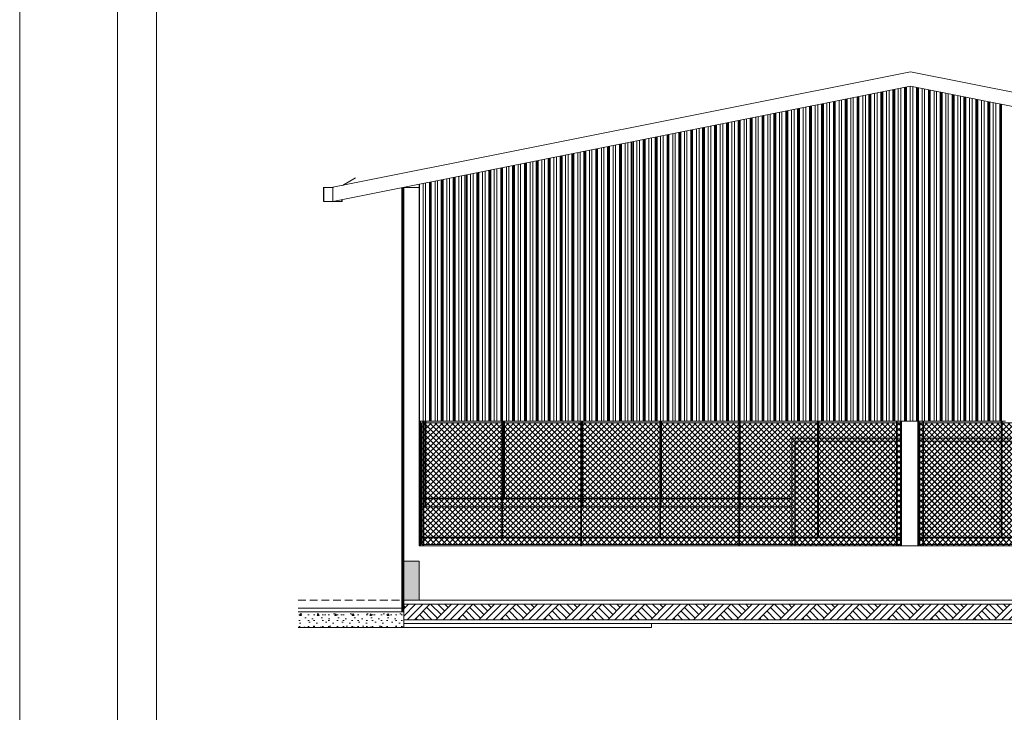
# Model space of a CAD drawing. Header units: millimetres. Extents: x 0 to 1917, y 0 to 847.
# Tile 214 of 230: x 1120 to 1372, y 361 to 539. Entities that reach past the tile are written whole.
import ezdxf

# ---------------------------------------------------------------- set-up
doc = ezdxf.new("R2010")
doc.units = ezdxf.units.MM
doc.header["$MEASUREMENT"] = 0
doc.set_wipeout_variables(frame=1)
doc.linetypes.add('Linha Tracejada 2_1', pattern=[3, 2, -1])
doc.linetypes.add('Wipeout_Contour', pattern=[1000, 0, -1000])
for name, color, linetype in [('Cobertura.ARQ', 7, 'Continuous'), ('Eletrodoméstico & Mobiliário.ARQ', 7, 'Continuous'), ('Interior - Mobiliário', 7, 'Continuous'), ('Laje.ARQ', 7, 'Continuous'), ('Linha & Trama.2D', 7, 'Continuous'), ('Parede.ARQ', 7, 'Continuous'), ('Pilar.ARQ', 7, 'Continuous')]:
    doc.layers.add(name, color=color, linetype=linetype)
pattern_1 = [(45, (1148.7398, 390.1103), (-0.707107, 0.707107), []), (135, (1148.7398, 390.1103), (0.707107, 0.707107), [])]
pattern_2 = [(45, (1148.7398, 390.1103), (-0.707107, 0.707107), []), (135, (1148.7398, 390.1103), (0.707107, 0.707107), [])]
pattern_3 = [(45, (1148.7398, 390.1103), (-0.707107, 0.707107), []), (135, (1148.7398, 390.1103), (0.707107, 0.707107), [])]
pattern_4 = [(45, (1148.7398, 390.1103), (-0.707107, 0.707107), []), (135, (1148.7398, 390.1103), (0.707107, 0.707107), [])]
pattern_5 = [(45, (1148.7398, 390.1103), (-0.707107, 0.707107), []), (135, (1148.7398, 390.1103), (0.707107, 0.707107), [])]
pattern_6 = [(45, (1148.7398, 390.1103), (-0.707107, 0.707107), []), (135, (1148.7398, 390.1103), (0.707107, 0.707107), [])]
pattern_7 = [(45, (1148.7398, 390.1103), (-0.707107, 0.707107), []), (135, (1148.7398, 390.1103), (0.707107, 0.707107), [])]
pattern_8 = [(45, (1148.7398, 390.1103), (-0.707107, 0.707107), []), (135, (1148.7398, 390.1103), (0.707107, 0.707107), [])]
pattern_9 = [(45, (1148.7398, 390.1103), (-0.707107, 0.707107), []), (135, (1148.7398, 390.1103), (0.707107, 0.707107), [])]
pattern_10 = [(45, (1148.7398, 390.1103), (-0.707107, 0.707107), []), (135, (1148.7398, 390.1103), (0.707107, 0.707107), [])]
pattern_11 = [(45, (1148.7398, 390.1103), (-0.7071068, 0.7071068), []), (135, (1148.7398, 390.1103), (0.7071068, 0.7071068), [])]
pattern_12 = [(45, (1148.7398, 390.1103), (-0.7071068, 0.7071068), []), (135, (1148.7398, 390.1103), (0.7071068, 0.7071068), [])]
pattern_13 = [(45, (1148.7398, 390.1103), (-0.7071068, 0.7071068), []), (135, (1148.7398, 390.1103), (0.7071068, 0.7071068), [])]

msp = doc.modelspace()

# ---------------------------------------------------------------- hatches: boundary and pattern name
at = {"layer": 'Interior - Mobiliário', "linetype": 'Continuous', "lineweight": 0}
h = msp.add_hatch(dxfattribs=at)
h.set_pattern_fill('GRELHA_5X5_DIAGONAL_0006', color=102, style=0, pattern_type=2)
h.set_pattern_definition(pattern_1)
h.paths.add_polyline_path([(1318.65, 430.91), (1318.65, 406.31), (1318.69, 406.31), (1318.69, 430.91)])
h = msp.add_hatch(dxfattribs=at)
h.set_pattern_fill('GRELHA_5X5_DIAGONAL_0006', color=102, style=0, pattern_type=2)
h.set_pattern_definition(pattern_1)
h.paths.add_polyline_path([(1318.65, 430.91), (1318.65, 406.31), (1318.69, 406.31), (1318.69, 430.91)])
h = msp.add_hatch(dxfattribs=at)
h.set_pattern_fill('GRELHA_5X5_DIAGONAL_0006', color=102, style=0, pattern_type=2)
h.set_pattern_definition(pattern_3)
h.paths.add_polyline_path([(1318.69, 430.91), (1318.69, 406.31), (1324.48, 406.31), (1324.48, 430.91)])
h = msp.add_hatch(dxfattribs=at)
h.set_pattern_fill('GRELHA_5X5_DIAGONAL_0006', color=102, style=0, pattern_type=2)
h.set_pattern_definition(pattern_3)
h.paths.add_polyline_path([(1318.69, 430.91), (1318.69, 406.31), (1324.48, 406.31), (1324.48, 430.91)])
h = msp.add_hatch(dxfattribs=at)
h.set_pattern_fill('GRELHA_5X5_DIAGONAL_0006', color=102, style=0, pattern_type=2)
h.set_pattern_definition(pattern_5)
h.paths.add_polyline_path([(1344.74, 430.91), (1324.68, 430.91), (1324.68, 406.31), (1344.74, 406.31)])
h = msp.add_hatch(dxfattribs=at)
h.set_pattern_fill('GRELHA_5X5_DIAGONAL_0006', color=102, style=0, pattern_type=2)
h.set_pattern_definition(pattern_5)
h.paths.add_polyline_path([(1344.74, 430.91), (1324.68, 430.91), (1324.68, 406.31), (1344.74, 406.31)])
h = msp.add_hatch(dxfattribs=at)
h.set_pattern_fill('GRELHA_5X5_DIAGONAL_0006', color=102, style=0, pattern_type=2)
h.set_pattern_definition(pattern_7)
h.paths.add_polyline_path([(1344.94, 430.91), (1344.94, 406.31), (1345.72, 406.31), (1345.72, 430.91)])
h = msp.add_hatch(dxfattribs=at)
h.set_pattern_fill('GRELHA_5X5_DIAGONAL_0006', color=102, style=0, pattern_type=2)
h.set_pattern_definition(pattern_7)
h.paths.add_polyline_path([(1344.94, 430.91), (1344.94, 406.31), (1345.72, 406.31), (1345.72, 430.91)])
h = msp.add_hatch(dxfattribs=at)
h.set_pattern_fill('GRELHA_5X5_DIAGONAL_0006', color=102, style=0, pattern_type=2)
h.set_pattern_definition(pattern_9)
h.paths.add_polyline_path([(1350.52, 430.91), (1350.52, 406.31), (1351.48, 406.31), (1351.48, 430.91)])
h = msp.add_hatch(dxfattribs=at)
h.set_pattern_fill('GRELHA_5X5_DIAGONAL_0006', color=102, style=0, pattern_type=2)
h.set_pattern_definition(pattern_9)
h.paths.add_polyline_path([(1350.52, 430.91), (1350.52, 406.31), (1351.48, 406.31), (1351.48, 430.91)])
h = msp.add_hatch(dxfattribs=at)
h.set_pattern_fill('GRELHA_5X5_DIAGONAL_0006', color=102, style=0, pattern_type=2)
h.set_pattern_definition(pattern_10)
h.paths.add_polyline_path([(1351.68, 406.31), (1371.56, 406.31), (1371.56, 430.91), (1351.68, 430.91)])
h = msp.add_hatch(dxfattribs=at)
h.set_pattern_fill('GRELHA_5X5_DIAGONAL_0006', color=102, style=0, pattern_type=2)
h.set_pattern_definition(pattern_10)
h.paths.add_polyline_path([(1351.68, 406.31), (1371.56, 406.31), (1371.56, 430.91), (1351.68, 430.91)])
h = msp.add_hatch(dxfattribs=at)
h.set_pattern_fill('GRELHA_5X5_DIAGONAL_0006', color=102, style=0, pattern_type=2)
h.set_pattern_definition(pattern_12)
h.paths.add_polyline_path([(1371.76, 430.91), (1371.76, 406.31), (1380.25, 406.31), (1380.25, 430.91)])
h = msp.add_hatch(dxfattribs=at)
h.set_pattern_fill('GRELHA_5X5_DIAGONAL_0006', color=102, style=0, pattern_type=2)
h.set_pattern_definition(pattern_12)
h.paths.add_polyline_path([(1371.76, 430.91), (1371.76, 406.31), (1380.25, 406.31), (1380.25, 430.91)])
h = msp.add_hatch(dxfattribs=at)
h.set_pattern_fill('GRELHA_5X5_DIAGONAL_0006', color=102, style=0, pattern_type=2)
h.set_pattern_definition(pattern_2)
h.paths.add_polyline_path([(1318.65, 406.11), (1318.65, 404.11), (1318.69, 404.11), (1318.69, 406.11)])
h = msp.add_hatch(dxfattribs=at)
h.set_pattern_fill('GRELHA_5X5_DIAGONAL_0006', color=102, style=0, pattern_type=2)
h.set_pattern_definition(pattern_2)
h.paths.add_polyline_path([(1318.65, 406.11), (1318.65, 404.11), (1318.69, 404.11), (1318.69, 406.11)])
h = msp.add_hatch(dxfattribs=at)
h.set_pattern_fill('GRELHA_5X5_DIAGONAL_0006', color=102, style=0, pattern_type=2)
h.set_pattern_definition(pattern_4)
h.paths.add_polyline_path([(1344.74, 406.11), (1318.69, 406.11), (1318.69, 404.11), (1344.74, 404.11)])
h = msp.add_hatch(dxfattribs=at)
h.set_pattern_fill('GRELHA_5X5_DIAGONAL_0006', color=102, style=0, pattern_type=2)
h.set_pattern_definition(pattern_4)
h.paths.add_polyline_path([(1344.74, 406.11), (1318.69, 406.11), (1318.69, 404.11), (1344.74, 404.11)])
h = msp.add_hatch(dxfattribs=at)
h.set_pattern_fill('GRELHA_5X5_DIAGONAL_0006', color=102, style=0, pattern_type=2)
h.set_pattern_definition(pattern_6)
h.paths.add_polyline_path([(1344.94, 404.11), (1345.72, 404.11), (1345.72, 406.11), (1344.94, 406.11)])
h = msp.add_hatch(dxfattribs=at)
h.set_pattern_fill('GRELHA_5X5_DIAGONAL_0006', color=102, style=0, pattern_type=2)
h.set_pattern_definition(pattern_6)
h.paths.add_polyline_path([(1344.94, 404.11), (1345.72, 404.11), (1345.72, 406.11), (1344.94, 406.11)])
h = msp.add_hatch(dxfattribs=at)
h.set_pattern_fill('GRELHA_5X5_DIAGONAL_0006', color=102, style=0, pattern_type=2)
h.set_pattern_definition(pattern_8)
h.paths.add_polyline_path([(1351.48, 406.11), (1350.52, 406.11), (1350.52, 404.11), (1351.48, 404.11)])
h = msp.add_hatch(dxfattribs=at)
h.set_pattern_fill('GRELHA_5X5_DIAGONAL_0006', color=102, style=0, pattern_type=2)
h.set_pattern_definition(pattern_8)
h.paths.add_polyline_path([(1351.48, 406.11), (1350.52, 406.11), (1350.52, 404.11), (1351.48, 404.11)])
h = msp.add_hatch(dxfattribs=at)
h.set_pattern_fill('GRELHA_5X5_DIAGONAL_0006', color=102, style=0, pattern_type=2)
h.set_pattern_definition(pattern_11)
h.paths.add_polyline_path([(1351.68, 404.11), (1380.25, 404.11), (1380.25, 406.11), (1351.68, 406.11)])
h = msp.add_hatch(dxfattribs=at)
h.set_pattern_fill('GRELHA_5X5_DIAGONAL_0006', color=102, style=0, pattern_type=2)
h.set_pattern_definition(pattern_11)
h.paths.add_polyline_path([(1351.68, 404.11), (1380.25, 404.11), (1380.25, 406.11), (1351.68, 406.11)])
at = {"layer": 'Linha & Trama.2D', "linetype": 'Continuous', "lineweight": 0}
h = msp.add_hatch(dxfattribs=at)
h.set_pattern_fill('GRELHA_5X5_DIAGONAL_0006', color=30, style=0, pattern_type=2)
h.set_pattern_definition(pattern_13)
h.paths.add_polyline_path([(1345.73, 404.42), (1345.73, 435.65), (1222.79, 435.65), (1222.79, 404.42)])
h = msp.add_hatch(dxfattribs=at)
h.set_pattern_fill('GRELHA_5X5_DIAGONAL_0006', color=30, style=0, pattern_type=2)
h.set_pattern_definition(pattern_13)
h.paths.add_polyline_path([(1350.69, 404.42), (1473.62, 404.42), (1473.62, 435.65), (1350.69, 435.65)])
at = {"layer": 'Parede.ARQ', "linetype": 'Continuous', "lineweight": 0}
msp.add_hatch(color=35, dxfattribs=at).paths.add_polyline_path([(1222.21, 400.11), (1218.21, 400.11), (1218.21, 390.11), (1222.21, 390.11)])

# ---------------------------------------------------------------- linework, layer by layer
at = {"layer": 'Cobertura.ARQ', "color": 233, "linetype": 'Continuous', "lineweight": 0}
for p, q in [((1200, 496.12), (1348.3, 525.78)), ((1348.3, 525.78), (1496.6, 496.12)), ((1348.3, 522.11), (1200, 492.45)), ((1496.6, 492.45), (1348.3, 522.11)), ((1200, 496.12), (1200, 492.45))]:
    msp.add_line(p, q, dxfattribs=at)
at = {"layer": 'Eletrodoméstico & Mobiliário.ARQ', "color": 134, "linetype": 'Continuous', "lineweight": 0}
for p, q in [((1200.31, 496.18), (1199.91, 496.11)), ((1199.91, 496.11), (1200, 496.11))]:
    msp.add_line(p, q, dxfattribs=at)
at = {"layer": 'Interior - Mobiliário', "color": 102, "linetype": 'Continuous', "lineweight": 0}
for p, q in [((1342.18, 436.11), (1342.18, 520.89)), ((1342.83, 436.11), (1342.83, 521.02)), ((1343.75, 436.11), (1343.75, 521.2)), ((1344.01, 436.11), (1344.01, 521.25)), ((1344.27, 436.11), (1344.27, 521.3)), ((1345.18, 436.11), (1345.18, 521.49)), ((1345.83, 436.11), (1345.83, 521.62)), ((1346.82, 436.11), (1346.82, 521.81)), ((1347.06, 436.11), (1347.06, 521.86)), ((1347.3, 436.11), (1347.3, 521.91)), ((1348.28, 436.11), (1348.28, 522.11)), ((1348.93, 436.11), (1348.93, 521.98)), ((1349.85, 436.11), (1349.85, 521.8)), ((1350.11, 436.11), (1350.11, 521.75)), ((1350.37, 436.11), (1350.37, 521.7)), ((1351.28, 436.11), (1351.28, 521.51)), ((1351.93, 436.11), (1351.93, 521.38)), ((1352.92, 436.11), (1352.92, 521.19)), ((1353.16, 436.11), (1353.16, 521.14)), ((1353.4, 436.11), (1353.4, 521.09)), ((1354.38, 436.11), (1354.38, 520.89)), ((1355.03, 436.11), (1355.03, 520.76)), ((1328.76, 436.11), (1328.76, 518.2)), ((1329, 436.11), (1329, 518.25)), ((1329.98, 436.11), (1329.98, 518.45)), ((1330.63, 436.11), (1330.63, 518.58)), ((1331.55, 436.11), (1331.55, 518.76)), ((1331.81, 436.11), (1331.81, 518.81)), ((1332.07, 436.11), (1332.07, 518.86)), ((1332.98, 436.11), (1332.98, 519.05)), ((1333.63, 436.11), (1333.63, 519.18)), ((1334.62, 436.11), (1334.62, 519.37)), ((1334.86, 436.11), (1334.86, 519.42)), ((1335.1, 436.11), (1335.1, 519.47)), ((1336.08, 436.11), (1336.08, 519.67)), ((1336.73, 436.11), (1336.73, 519.8)), ((1337.65, 436.11), (1337.65, 519.98)), ((1337.91, 436.11), (1337.91, 520.03)), ((1338.17, 436.11), (1338.17, 520.08)), ((1339.08, 436.11), (1339.08, 520.27)), ((1339.73, 436.11), (1339.73, 520.4)), ((1340.72, 436.11), (1340.72, 520.59)), ((1340.96, 436.11), (1340.96, 520.64)), ((1341.2, 436.11), (1341.2, 520.69)), ((1355.95, 436.11), (1355.95, 520.58)), ((1356.21, 436.11), (1356.21, 520.53)), ((1356.47, 436.11), (1356.47, 520.48)), ((1357.38, 436.11), (1357.38, 520.29)), ((1358.03, 436.11), (1358.03, 520.16)), ((1359.02, 436.11), (1359.02, 519.97)), ((1359.26, 436.11), (1359.26, 519.92)), ((1359.5, 436.11), (1359.5, 519.87)), ((1360.48, 436.11), (1360.48, 519.67)), ((1361.13, 436.11), (1361.13, 519.54)), ((1362.05, 436.11), (1362.05, 519.36)), ((1362.31, 436.11), (1362.31, 519.31)), ((1362.57, 436.11), (1362.57, 519.26)), ((1363.48, 436.11), (1363.48, 519.07)), ((1364.13, 436.11), (1364.13, 518.94)), ((1365.12, 436.11), (1365.12, 518.75)), ((1365.36, 436.11), (1365.36, 518.7)), ((1365.6, 436.11), (1365.6, 518.65)), ((1366.58, 436.11), (1366.58, 518.45)), ((1367.23, 436.11), (1367.23, 518.32)), ((1316.32, 436.11), (1316.32, 515.71)), ((1316.56, 436.11), (1316.56, 515.76)), ((1316.8, 436.11), (1316.8, 515.81)), ((1317.78, 436.11), (1317.78, 516.01)), ((1318.43, 436.11), (1318.43, 516.14)), ((1319.35, 436.11), (1319.35, 516.32)), ((1319.61, 436.11), (1319.61, 516.37)), ((1319.87, 436.11), (1319.87, 516.42)), ((1320.78, 436.11), (1320.78, 516.61)), ((1321.43, 436.11), (1321.43, 516.74)), ((1322.42, 436.11), (1322.42, 516.93)), ((1322.66, 436.11), (1322.66, 516.98)), ((1322.9, 436.11), (1322.9, 517.03)), ((1323.88, 436.11), (1323.88, 517.23)), ((1324.53, 436.11), (1324.53, 517.36)), ((1325.45, 436.11), (1325.45, 517.54)), ((1325.71, 436.11), (1325.71, 517.59)), ((1325.97, 436.11), (1325.97, 517.64)), ((1326.88, 436.11), (1326.88, 517.83)), ((1327.53, 436.11), (1327.53, 517.96)), ((1328.52, 436.11), (1328.52, 518.15)), ((1368.15, 436.11), (1368.15, 518.14)), ((1368.41, 436.11), (1368.41, 518.09)), ((1368.67, 436.11), (1368.67, 518.04)), ((1369.58, 436.11), (1369.58, 517.85)), ((1370.23, 436.11), (1370.23, 517.72)), ((1371.22, 436.11), (1371.22, 517.53)), ((1371.46, 436.11), (1371.46, 517.48)), ((1371.7, 436.11), (1371.7, 517.43)), ((1304.12, 436.11), (1304.12, 513.27)), ((1304.36, 436.11), (1304.36, 513.32)), ((1304.6, 436.11), (1304.6, 513.37)), ((1305.58, 436.11), (1305.58, 513.57)), ((1306.23, 436.11), (1306.23, 513.7)), ((1307.15, 436.11), (1307.15, 513.88)), ((1307.41, 436.11), (1307.41, 513.93)), ((1307.67, 436.11), (1307.67, 513.98)), ((1308.58, 436.11), (1308.58, 514.17)), ((1309.23, 436.11), (1309.23, 514.3)), ((1310.22, 436.11), (1310.22, 514.49)), ((1310.46, 436.11), (1310.46, 514.54)), ((1310.7, 436.11), (1310.7, 514.59)), ((1311.68, 436.11), (1311.68, 514.79)), ((1312.33, 436.11), (1312.33, 514.92)), ((1313.25, 436.11), (1313.25, 515.1)), ((1313.51, 436.11), (1313.51, 515.15)), ((1313.77, 436.11), (1313.77, 515.2)), ((1314.68, 436.11), (1314.68, 515.39)), ((1315.33, 436.11), (1315.33, 515.52)), ((1290.93, 436.11), (1290.93, 510.64)), ((1291.92, 436.11), (1291.92, 510.83)), ((1292.16, 436.11), (1292.16, 510.88)), ((1292.4, 436.11), (1292.4, 510.93)), ((1293.38, 436.11), (1293.38, 511.13)), ((1294.03, 436.11), (1294.03, 511.26)), ((1294.95, 436.11), (1294.95, 511.44)), ((1295.21, 436.11), (1295.21, 511.49)), ((1295.47, 436.11), (1295.47, 511.54)), ((1296.38, 436.11), (1296.38, 511.73)), ((1297.03, 436.11), (1297.03, 511.86)), ((1298.02, 436.11), (1298.02, 512.05)), ((1298.26, 436.11), (1298.26, 512.1)), ((1298.5, 436.11), (1298.5, 512.15)), ((1299.48, 436.11), (1299.48, 512.35)), ((1300.13, 436.11), (1300.13, 512.48)), ((1301.05, 436.11), (1301.05, 512.66)), ((1301.31, 436.11), (1301.31, 512.71)), ((1301.57, 436.11), (1301.57, 512.76)), ((1302.48, 436.11), (1302.48, 512.95)), ((1303.13, 436.11), (1303.13, 513.08)), ((1278.73, 436.11), (1278.73, 508.2)), ((1279.72, 436.11), (1279.72, 508.39)), ((1279.96, 436.11), (1279.96, 508.44)), ((1280.2, 436.11), (1280.2, 508.49)), ((1281.18, 436.11), (1281.18, 508.69)), ((1281.83, 436.11), (1281.83, 508.82)), ((1282.75, 436.11), (1282.75, 509)), ((1283.01, 436.11), (1283.01, 509.05)), ((1283.27, 436.11), (1283.27, 509.1)), ((1284.18, 436.11), (1284.18, 509.29)), ((1284.83, 436.11), (1284.83, 509.42)), ((1285.82, 436.11), (1285.82, 509.61)), ((1286.06, 436.11), (1286.06, 509.66)), ((1286.3, 436.11), (1286.3, 509.71)), ((1287.28, 436.11), (1287.28, 509.91)), ((1287.93, 436.11), (1287.93, 510.04)), ((1288.85, 436.11), (1288.85, 510.22)), ((1289.11, 436.11), (1289.11, 510.27)), ((1289.37, 436.11), (1289.37, 510.32)), ((1290.28, 436.11), (1290.28, 510.51)), ((1265.88, 436.11), (1265.88, 505.63)), ((1266.53, 436.11), (1266.53, 505.76)), ((1267.52, 436.11), (1267.52, 505.95)), ((1267.76, 436.11), (1267.76, 506)), ((1268, 436.11), (1268, 506.05)), ((1268.98, 436.11), (1268.98, 506.25)), ((1269.63, 436.11), (1269.63, 506.38)), ((1270.55, 436.11), (1270.55, 506.56)), ((1270.81, 436.11), (1270.81, 506.61)), ((1271.07, 436.11), (1271.07, 506.66)), ((1271.98, 436.11), (1271.98, 506.85)), ((1272.63, 436.11), (1272.63, 506.98)), ((1273.62, 436.11), (1273.62, 507.17)), ((1273.86, 436.11), (1273.86, 507.22)), ((1274.1, 436.11), (1274.1, 507.27)), ((1275.08, 436.11), (1275.08, 507.47)), ((1275.73, 436.11), (1275.73, 507.6)), ((1276.65, 436.11), (1276.65, 507.78)), ((1276.91, 436.11), (1276.91, 507.83)), ((1277.17, 436.11), (1277.17, 507.88)), ((1278.08, 436.11), (1278.08, 508.07)), ((1253.68, 436.11), (1253.68, 503.19)), ((1254.33, 436.11), (1254.33, 503.32)), ((1255.32, 436.11), (1255.32, 503.51)), ((1255.56, 436.11), (1255.56, 503.56)), ((1255.8, 436.11), (1255.8, 503.61)), ((1256.78, 436.11), (1256.78, 503.81)), ((1257.43, 436.11), (1257.43, 503.94)), ((1258.35, 436.11), (1258.35, 504.12)), ((1258.61, 436.11), (1258.61, 504.17)), ((1258.87, 436.11), (1258.87, 504.22)), ((1259.78, 436.11), (1259.78, 504.41)), ((1260.43, 436.11), (1260.43, 504.54)), ((1261.42, 436.11), (1261.42, 504.73)), ((1261.66, 436.11), (1261.66, 504.78)), ((1261.9, 436.11), (1261.9, 504.83)), ((1262.88, 436.11), (1262.88, 505.03)), ((1263.53, 436.11), (1263.53, 505.16)), ((1264.45, 436.11), (1264.45, 505.34)), ((1264.71, 436.11), (1264.71, 505.39)), ((1264.97, 436.11), (1264.97, 505.44)), ((1240.31, 436.11), (1240.31, 500.51)), ((1240.57, 436.11), (1240.57, 500.56)), ((1241.48, 436.11), (1241.48, 500.75)), ((1242.13, 436.11), (1242.13, 500.88)), ((1243.12, 436.11), (1243.12, 501.07)), ((1243.36, 436.11), (1243.36, 501.12)), ((1243.6, 436.11), (1243.6, 501.17)), ((1244.58, 436.11), (1244.58, 501.37)), ((1245.23, 436.11), (1245.23, 501.5)), ((1246.15, 436.11), (1246.15, 501.68)), ((1246.41, 436.11), (1246.41, 501.73)), ((1246.67, 436.11), (1246.67, 501.78)), ((1247.58, 436.11), (1247.58, 501.97)), ((1248.23, 436.11), (1248.23, 502.1)), ((1249.22, 436.11), (1249.22, 502.29)), ((1249.46, 436.11), (1249.46, 502.34)), ((1249.7, 436.11), (1249.7, 502.39)), ((1250.68, 436.11), (1250.68, 502.59)), ((1251.33, 436.11), (1251.33, 502.72)), ((1252.25, 436.11), (1252.25, 502.9)), ((1252.51, 436.11), (1252.51, 502.95)), ((1252.77, 436.11), (1252.77, 503)), ((1205.84, 498.55), (1202.5, 496.62)), ((1227.85, 436.11), (1227.85, 498.02)), ((1228.11, 436.11), (1228.11, 498.07)), ((1228.37, 436.11), (1228.37, 498.12)), ((1229.28, 436.11), (1229.28, 498.31)), ((1229.93, 436.11), (1229.93, 498.44)), ((1230.92, 436.11), (1230.92, 498.63)), ((1231.16, 436.11), (1231.16, 498.68)), ((1231.4, 436.11), (1231.4, 498.73)), ((1232.38, 436.11), (1232.38, 498.93)), ((1233.03, 436.11), (1233.03, 499.06)), ((1233.95, 436.11), (1233.95, 499.24)), ((1234.21, 436.11), (1234.21, 499.29)), ((1234.47, 436.11), (1234.47, 499.34)), ((1235.38, 436.11), (1235.38, 499.53)), ((1236.03, 436.11), (1236.03, 499.66)), ((1237.02, 436.11), (1237.02, 499.85)), ((1237.26, 436.11), (1237.26, 499.9)), ((1237.5, 436.11), (1237.5, 499.95)), ((1238.48, 436.11), (1238.48, 500.15)), ((1239.13, 436.11), (1239.13, 500.28)), ((1240.05, 436.11), (1240.05, 500.46)), ((1197.62, 496.15), (1197.62, 492.47)), ((1200, 496.11), (1197.7, 496.11)), ((1197.7, 496.11), (1197.7, 492.51)), ((1222.16, 436.11), (1222.16, 496.88)), ((1222.27, 436.11), (1222.27, 496.9)), ((1223.18, 436.11), (1223.18, 497.09)), ((1223.83, 436.11), (1223.83, 497.22)), ((1224.82, 436.11), (1224.82, 497.41)), ((1225.06, 436.11), (1225.06, 497.46)), ((1225.3, 436.11), (1225.3, 497.51)), ((1226.28, 436.11), (1226.28, 497.71)), ((1226.93, 436.11), (1226.93, 497.84)), ((1202.38, 492.47), (1202.38, 492.93)), ((1197.62, 492.47), (1200, 492.47)), ((1197.7, 492.51), (1200, 492.51)), ((1200.1, 492.47), (1202.38, 492.47)), ((1200.3, 492.51), (1202.3, 492.51)), ((1202.3, 492.51), (1202.3, 492.91)), ((1222.27, 436.11), (1222.16, 436.11)), ((1223.18, 436.11), (1222.27, 436.11)), ((1223.83, 436.11), (1223.18, 436.11)), ((1224.82, 436.11), (1223.83, 436.11)), ((1225.06, 436.11), (1224.82, 436.11)), ((1225.3, 436.11), (1225.06, 436.11)), ((1226.28, 436.11), (1225.3, 436.11)), ((1226.93, 436.11), (1226.28, 436.11)), ((1227.85, 436.11), (1226.93, 436.11)), ((1228.11, 436.11), (1227.85, 436.11)), ((1228.37, 436.11), (1228.11, 436.11)), ((1229.28, 436.11), (1228.37, 436.11)), ((1229.93, 436.11), (1229.28, 436.11)), ((1230.92, 436.11), (1229.93, 436.11)), ((1231.16, 436.11), (1230.92, 436.11)), ((1231.4, 436.11), (1231.16, 436.11)), ((1232.38, 436.11), (1231.4, 436.11)), ((1233.03, 436.11), (1232.38, 436.11)), ((1233.95, 436.11), (1233.03, 436.11)), ((1234.21, 436.11), (1233.95, 436.11)), ((1234.47, 436.11), (1234.21, 436.11)), ((1235.38, 436.11), (1234.47, 436.11)), ((1236.03, 436.11), (1235.38, 436.11)), ((1237.02, 436.11), (1236.03, 436.11)), ((1237.26, 436.11), (1237.02, 436.11)), ((1237.5, 436.11), (1237.26, 436.11)), ((1238.48, 436.11), (1237.5, 436.11)), ((1239.13, 436.11), (1238.48, 436.11)), ((1240.05, 436.11), (1239.13, 436.11)), ((1240.31, 436.11), (1240.05, 436.11)), ((1240.57, 436.11), (1240.31, 436.11)), ((1241.48, 436.11), (1240.57, 436.11)), ((1242.13, 436.11), (1241.48, 436.11)), ((1243.12, 436.11), (1242.13, 436.11)), ((1243.36, 436.11), (1243.12, 436.11)), ((1243.6, 436.11), (1243.36, 436.11)), ((1244.58, 436.11), (1243.6, 436.11)), ((1245.23, 436.11), (1244.58, 436.11)), ((1246.15, 436.11), (1245.23, 436.11)), ((1246.41, 436.11), (1246.15, 436.11)), ((1246.67, 436.11), (1246.41, 436.11)), ((1247.58, 436.11), (1246.67, 436.11)), ((1248.23, 436.11), (1247.58, 436.11)), ((1249.22, 436.11), (1248.23, 436.11)), ((1249.46, 436.11), (1249.22, 436.11)), ((1249.7, 436.11), (1249.46, 436.11)), ((1250.68, 436.11), (1249.7, 436.11)), ((1251.33, 436.11), (1250.68, 436.11)), ((1252.25, 436.11), (1251.33, 436.11)), ((1252.51, 436.11), (1252.25, 436.11)), ((1252.77, 436.11), (1252.51, 436.11)), ((1253.68, 436.11), (1252.77, 436.11)), ((1254.33, 436.11), (1253.68, 436.11)), ((1255.32, 436.11), (1254.33, 436.11)), ((1255.56, 436.11), (1255.32, 436.11)), ((1255.8, 436.11), (1255.56, 436.11)), ((1256.78, 436.11), (1255.8, 436.11)), ((1257.43, 436.11), (1256.78, 436.11)), ((1258.35, 436.11), (1257.43, 436.11)), ((1258.61, 436.11), (1258.35, 436.11)), ((1258.87, 436.11), (1258.61, 436.11)), ((1259.78, 436.11), (1258.87, 436.11)), ((1260.43, 436.11), (1259.78, 436.11)), ((1261.42, 436.11), (1260.43, 436.11)), ((1261.66, 436.11), (1261.42, 436.11)), ((1261.9, 436.11), (1261.66, 436.11)), ((1262.88, 436.11), (1261.9, 436.11)), ((1263.53, 436.11), (1262.88, 436.11)), ((1264.45, 436.11), (1263.53, 436.11)), ((1264.71, 436.11), (1264.45, 436.11)), ((1264.97, 436.11), (1264.71, 436.11)), ((1265.88, 436.11), (1264.97, 436.11)), ((1266.53, 436.11), (1265.88, 436.11)), ((1267.52, 436.11), (1266.53, 436.11)), ((1267.76, 436.11), (1267.52, 436.11)), ((1268, 436.11), (1267.76, 436.11)), ((1268.98, 436.11), (1268, 436.11)), ((1269.63, 436.11), (1268.98, 436.11)), ((1270.55, 436.11), (1269.63, 436.11)), ((1270.81, 436.11), (1270.55, 436.11)), ((1271.07, 436.11), (1270.81, 436.11)), ((1271.98, 436.11), (1271.07, 436.11)), ((1272.63, 436.11), (1271.98, 436.11)), ((1273.62, 436.11), (1272.63, 436.11)), ((1273.86, 436.11), (1273.62, 436.11)), ((1274.1, 436.11), (1273.86, 436.11)), ((1275.08, 436.11), (1274.1, 436.11)), ((1275.73, 436.11), (1275.08, 436.11)), ((1276.65, 436.11), (1275.73, 436.11)), ((1276.91, 436.11), (1276.65, 436.11)), ((1277.17, 436.11), (1276.91, 436.11)), ((1278.08, 436.11), (1277.17, 436.11)), ((1278.73, 436.11), (1278.08, 436.11)), ((1279.72, 436.11), (1278.73, 436.11)), ((1279.96, 436.11), (1279.72, 436.11)), ((1280.2, 436.11), (1279.96, 436.11)), ((1281.18, 436.11), (1280.2, 436.11)), ((1281.83, 436.11), (1281.18, 436.11)), ((1282.75, 436.11), (1281.83, 436.11)), ((1283.01, 436.11), (1282.75, 436.11)), ((1283.27, 436.11), (1283.01, 436.11)), ((1284.18, 436.11), (1283.27, 436.11)), ((1284.83, 436.11), (1284.18, 436.11)), ((1285.82, 436.11), (1284.83, 436.11)), ((1286.06, 436.11), (1285.82, 436.11)), ((1286.3, 436.11), (1286.06, 436.11)), ((1287.28, 436.11), (1286.3, 436.11)), ((1287.93, 436.11), (1287.28, 436.11)), ((1288.85, 436.11), (1287.93, 436.11)), ((1289.11, 436.11), (1288.85, 436.11)), ((1289.37, 436.11), (1289.11, 436.11)), ((1290.28, 436.11), (1289.37, 436.11)), ((1290.93, 436.11), (1290.28, 436.11)), ((1291.92, 436.11), (1290.93, 436.11)), ((1292.16, 436.11), (1291.92, 436.11)), ((1292.4, 436.11), (1292.16, 436.11)), ((1293.38, 436.11), (1292.4, 436.11)), ((1294.03, 436.11), (1293.38, 436.11)), ((1294.95, 436.11), (1294.03, 436.11)), ((1295.21, 436.11), (1294.95, 436.11)), ((1295.47, 436.11), (1295.21, 436.11)), ((1296.38, 436.11), (1295.47, 436.11)), ((1297.03, 436.11), (1296.38, 436.11)), ((1298.02, 436.11), (1297.03, 436.11)), ((1298.26, 436.11), (1298.02, 436.11)), ((1298.5, 436.11), (1298.26, 436.11)), ((1299.48, 436.11), (1298.5, 436.11)), ((1300.13, 436.11), (1299.48, 436.11)), ((1301.05, 436.11), (1300.13, 436.11)), ((1301.31, 436.11), (1301.05, 436.11)), ((1301.57, 436.11), (1301.31, 436.11)), ((1302.48, 436.11), (1301.57, 436.11)), ((1303.13, 436.11), (1302.48, 436.11)), ((1304.12, 436.11), (1303.13, 436.11)), ((1304.36, 436.11), (1304.12, 436.11)), ((1304.6, 436.11), (1304.36, 436.11)), ((1305.58, 436.11), (1304.6, 436.11)), ((1306.23, 436.11), (1305.58, 436.11)), ((1307.15, 436.11), (1306.23, 436.11)), ((1307.41, 436.11), (1307.15, 436.11)), ((1307.67, 436.11), (1307.41, 436.11)), ((1308.58, 436.11), (1307.67, 436.11)), ((1309.23, 436.11), (1308.58, 436.11)), ((1310.22, 436.11), (1309.23, 436.11)), ((1310.46, 436.11), (1310.22, 436.11)), ((1310.7, 436.11), (1310.46, 436.11)), ((1311.68, 436.11), (1310.7, 436.11)), ((1312.33, 436.11), (1311.68, 436.11)), ((1313.25, 436.11), (1312.33, 436.11)), ((1313.51, 436.11), (1313.25, 436.11)), ((1313.77, 436.11), (1313.51, 436.11)), ((1314.68, 436.11), (1313.77, 436.11)), ((1315.33, 436.11), (1314.68, 436.11)), ((1316.32, 436.11), (1315.33, 436.11)), ((1316.56, 436.11), (1316.32, 436.11)), ((1316.8, 436.11), (1316.56, 436.11)), ((1317.78, 436.11), (1316.8, 436.11)), ((1318.43, 436.11), (1317.78, 436.11)), ((1319.35, 436.11), (1318.43, 436.11)), ((1319.61, 436.11), (1319.35, 436.11)), ((1319.87, 436.11), (1319.61, 436.11)), ((1320.78, 436.11), (1319.87, 436.11)), ((1321.43, 436.11), (1320.78, 436.11)), ((1322.42, 436.11), (1321.43, 436.11)), ((1322.66, 436.11), (1322.42, 436.11)), ((1322.9, 436.11), (1322.66, 436.11)), ((1323.88, 436.11), (1322.9, 436.11)), ((1324.53, 436.11), (1323.88, 436.11)), ((1325.45, 436.11), (1324.53, 436.11)), ((1325.71, 436.11), (1325.45, 436.11)), ((1325.97, 436.11), (1325.71, 436.11)), ((1326.88, 436.11), (1325.97, 436.11)), ((1327.53, 436.11), (1326.88, 436.11)), ((1328.52, 436.11), (1327.53, 436.11)), ((1328.76, 436.11), (1328.52, 436.11)), ((1329, 436.11), (1328.76, 436.11)), ((1329.98, 436.11), (1329, 436.11)), ((1330.63, 436.11), (1329.98, 436.11)), ((1331.55, 436.11), (1330.63, 436.11)), ((1331.81, 436.11), (1331.55, 436.11)), ((1332.07, 436.11), (1331.81, 436.11)), ((1332.98, 436.11), (1332.07, 436.11)), ((1333.63, 436.11), (1332.98, 436.11)), ((1334.62, 436.11), (1333.63, 436.11)), ((1334.86, 436.11), (1334.62, 436.11)), ((1335.1, 436.11), (1334.86, 436.11)), ((1336.08, 436.11), (1335.1, 436.11)), ((1336.73, 436.11), (1336.08, 436.11)), ((1337.65, 436.11), (1336.73, 436.11)), ((1337.91, 436.11), (1337.65, 436.11)), ((1338.17, 436.11), (1337.91, 436.11)), ((1339.08, 436.11), (1338.17, 436.11)), ((1339.73, 436.11), (1339.08, 436.11)), ((1340.72, 436.11), (1339.73, 436.11)), ((1340.96, 436.11), (1340.72, 436.11)), ((1341.2, 436.11), (1340.96, 436.11)), ((1342.18, 436.11), (1341.2, 436.11)), ((1342.83, 436.11), (1342.18, 436.11)), ((1343.75, 436.11), (1342.83, 436.11)), ((1344.01, 436.11), (1343.75, 436.11)), ((1344.27, 436.11), (1344.01, 436.11)), ((1345.18, 436.11), (1344.27, 436.11)), ((1345.83, 436.11), (1345.18, 436.11)), ((1346.82, 436.11), (1345.83, 436.11)), ((1347.06, 436.11), (1346.82, 436.11)), ((1347.3, 436.11), (1347.06, 436.11)), ((1348.28, 436.11), (1347.3, 436.11)), ((1348.93, 436.11), (1348.28, 436.11)), ((1349.85, 436.11), (1348.93, 436.11)), ((1350.11, 436.11), (1349.85, 436.11)), ((1350.37, 436.11), (1350.11, 436.11)), ((1351.28, 436.11), (1350.37, 436.11)), ((1351.93, 436.11), (1351.28, 436.11)), ((1352.92, 436.11), (1351.93, 436.11)), ((1353.16, 436.11), (1352.92, 436.11)), ((1353.4, 436.11), (1353.16, 436.11)), ((1354.38, 436.11), (1353.4, 436.11)), ((1355.03, 436.11), (1354.38, 436.11)), ((1355.95, 436.11), (1355.03, 436.11)), ((1356.21, 436.11), (1355.95, 436.11)), ((1356.47, 436.11), (1356.21, 436.11)), ((1357.38, 436.11), (1356.47, 436.11)), ((1358.03, 436.11), (1357.38, 436.11)), ((1359.02, 436.11), (1358.03, 436.11)), ((1359.26, 436.11), (1359.02, 436.11)), ((1359.5, 436.11), (1359.26, 436.11)), ((1360.48, 436.11), (1359.5, 436.11)), ((1361.13, 436.11), (1360.48, 436.11)), ((1362.05, 436.11), (1361.13, 436.11)), ((1362.31, 436.11), (1362.05, 436.11)), ((1362.57, 436.11), (1362.31, 436.11)), ((1363.48, 436.11), (1362.57, 436.11)), ((1364.13, 436.11), (1363.48, 436.11)), ((1365.12, 436.11), (1364.13, 436.11)), ((1365.36, 436.11), (1365.12, 436.11)), ((1365.6, 436.11), (1365.36, 436.11)), ((1366.58, 436.11), (1365.6, 436.11)), ((1367.23, 436.11), (1366.58, 436.11)), ((1368.15, 436.11), (1367.23, 436.11)), ((1368.41, 436.11), (1368.15, 436.11)), ((1368.67, 436.11), (1368.41, 436.11)), ((1369.58, 436.11), (1368.67, 436.11)), ((1370.23, 436.11), (1369.58, 436.11)), ((1371.22, 436.11), (1370.23, 436.11)), ((1371.46, 436.11), (1371.22, 436.11)), ((1371.7, 436.11), (1371.46, 436.11)), ((1372.68, 436.11), (1371.7, 436.11)), ((1317.87, 431.71), (1317.87, 430.11)), ((1317.87, 431.71), (1319.47, 431.71)), ((1317.87, 430.11), (1317.87, 406.31)), ((1318.65, 430.91), (1318.65, 406.31)), ((1318.65, 430.91), (1318.69, 430.91)), ((1318.69, 430.91), (1318.69, 406.31)), ((1318.69, 430.91), (1324.48, 430.91)), ((1319.47, 431.71), (1324.48, 431.71)), ((1324.68, 431.71), (1344.74, 431.71)), ((1324.68, 430.91), (1344.74, 430.91)), ((1344.94, 431.71), (1345.72, 431.71)), ((1344.94, 430.91), (1345.72, 430.91)), ((1350.52, 431.71), (1351.48, 431.71)), ((1350.52, 430.91), (1351.48, 430.91)), ((1351.68, 431.71), (1371.56, 431.71)), ((1351.68, 430.91), (1371.56, 430.91)), ((1371.76, 431.71), (1379.47, 431.71)), ((1371.76, 430.91), (1380.25, 430.91)), ((1317.87, 406.11), (1317.87, 404.11)), ((1318.65, 406.11), (1318.65, 404.11)), ((1318.69, 406.11), (1318.69, 404.11))]:
    msp.add_line(p, q, dxfattribs=at)
at = {"layer": 'Interior - Mobiliário', "color": 124, "linetype": 'Continuous', "lineweight": 0}
for p, q in [((1223.16, 406.31), (1223.16, 436.11)), ((1223.36, 406.31), (1223.36, 436.11)), ((1223.7, 416.31), (1223.7, 436.11)), ((1223.9, 416.31), (1223.9, 436.11)), ((1243.42, 406.31), (1243.42, 436.11)), ((1243.62, 406.31), (1243.62, 436.11)), ((1243.87, 416.31), (1243.87, 436.11)), ((1244.07, 416.31), (1244.07, 436.11)), ((1263.69, 406.31), (1263.69, 436.11)), ((1263.89, 406.31), (1263.89, 436.11)), ((1264.04, 416.31), (1264.04, 436.11)), ((1264.24, 416.31), (1264.24, 436.11)), ((1283.95, 406.31), (1283.95, 436.11)), ((1284.15, 406.31), (1284.15, 436.11)), ((1284.22, 416.31), (1284.22, 436.11)), ((1284.42, 416.31), (1284.42, 436.11)), ((1304.21, 406.31), (1304.21, 436.11)), ((1304.41, 406.31), (1304.41, 436.11)), ((1304.59, 416.31), (1304.59, 436.11)), ((1324.48, 406.31), (1324.48, 436.11)), ((1324.68, 406.31), (1324.68, 436.11)), ((1324.77, 431.71), (1324.77, 436.11)), ((1344.74, 406.31), (1344.74, 436.11)), ((1344.94, 406.31), (1344.94, 436.11)), ((1351.48, 406.31), (1351.48, 436.11)), ((1351.68, 406.31), (1351.68, 436.11)), ((1371.56, 406.31), (1371.56, 436.11)), ((1371.76, 406.31), (1371.76, 436.11)), ((1371.85, 431.71), (1371.85, 436.11)), ((1223.16, 416.31), (1222.74, 416.31)), ((1222.74, 416.11), (1222.74, 416.31)), ((1223.16, 416.11), (1222.74, 416.11)), ((1243.42, 416.31), (1223.36, 416.31)), ((1243.42, 416.11), (1223.36, 416.11)), ((1223.7, 414.11), (1223.7, 416.11)), ((1223.9, 414.11), (1223.9, 416.11)), ((1263.69, 416.31), (1243.62, 416.31)), ((1263.69, 416.11), (1243.62, 416.11)), ((1283.95, 416.31), (1263.89, 416.31)), ((1283.95, 416.11), (1263.89, 416.11)), ((1264.04, 414.11), (1264.04, 416.11)), ((1264.24, 414.11), (1264.24, 416.11)), ((1304.21, 416.31), (1284.15, 416.31)), ((1304.21, 416.11), (1284.15, 416.11)), ((1317.87, 416.31), (1304.41, 416.31)), ((1317.87, 416.11), (1304.41, 416.11)), ((1304.59, 414.11), (1304.59, 416.11)), ((1222.33, 406.31), (1222.21, 406.31)), ((1222.33, 406.11), (1222.21, 406.11)), ((1345.72, 406.31), (1222.53, 406.31)), ((1345.72, 406.11), (1222.53, 406.11)), ((1223.16, 404.11), (1223.16, 406.11)), ((1223.36, 404.11), (1223.36, 406.11)), ((1263.69, 404.11), (1263.69, 406.11)), ((1263.89, 404.11), (1263.89, 406.11)), ((1304.21, 404.11), (1304.21, 406.11)), ((1304.41, 404.11), (1304.41, 406.11)), ((1344.74, 404.11), (1344.74, 406.11)), ((1344.94, 404.11), (1344.94, 406.11)), ((1350.52, 406.31), (1473.16, 406.31)), ((1350.52, 406.11), (1473.16, 406.11)), ((1351.48, 404.11), (1351.48, 406.11)), ((1351.68, 404.11), (1351.68, 406.11))]:
    msp.add_line(p, q, dxfattribs=at)
at = {"layer": 'Linha & Trama.2D', "color": 7, "linetype": 'Continuous', "lineweight": 0}
for p, q in [((1119.63, 0), (1119.63, 716.97)), ((1144.72, 716.97), (1144.72, 0)), ((1154.76, 10), (1154.76, 707.99))]:
    msp.add_line(p, q, dxfattribs=at)
at = {"layer": 'Linha & Trama.2D', "color": 8, "linetype": 'Continuous', "lineweight": 0}
for p, q in [((1222.79, 435.65), (1345.73, 435.65)), ((1222.79, 404.42), (1222.79, 435.65)), ((1345.73, 435.65), (1345.73, 404.42)), ((1473.62, 435.65), (1350.69, 435.65)), ((1350.69, 435.65), (1350.69, 404.42)), ((1345.73, 404.42), (1222.79, 404.42)), ((1350.69, 404.42), (1473.62, 404.42))]:
    msp.add_line(p, q, dxfattribs=at)
at = {"layer": 'Parede.ARQ', "color": 7, "linetype": 'Continuous', "lineweight": 0}
for p, q in [((1218.21, 404.11), (1218.21, 496.09)), ((1218.3, 496.11), (1222.16, 496.11)), ((1222.21, 436.11), (1222.21, 404.11)), ((1223.16, 414.11), (1222.53, 414.11)), ((1243.42, 414.11), (1223.36, 414.11)), ((1263.69, 414.11), (1243.62, 414.11)), ((1283.95, 414.11), (1263.89, 414.11)), ((1304.21, 414.11), (1284.15, 414.11)), ((1317.87, 414.11), (1304.41, 414.11)), ((1218.21, 404.11), (1218.21, 400.11)), ((1474.21, 404.11), (1222.21, 404.11)), ((1222.21, 400.11), (1218.21, 400.11))]:
    msp.add_line(p, q, dxfattribs=at)
at = {"layer": 'Parede.ARQ', "color": 251, "linetype": 'Continuous', "lineweight": 0}
msp.add_line((1284.29, 416.11), (1284.29, 414.11), dxfattribs=at)
at = {"layer": 'Pilar.ARQ', "color": 20, "linetype": 'Continuous', "lineweight": 0}
for p, q in [((1222.25, 406.31), (1222.25, 436.11)), ((1222.33, 406.31), (1222.33, 436.11)), ((1222.4, 404.11), (1222.4, 436.11)), ((1222.48, 404.11), (1222.48, 436.11)), ((1222.53, 404.11), (1222.53, 436.11)), ((1345.72, 404.11), (1345.72, 436.11)), ((1345.77, 404.11), (1345.77, 436.11)), ((1345.85, 404.11), (1345.85, 436.11)), ((1345.93, 404.11), (1345.93, 436.11)), ((1346.01, 404.11), (1346.01, 436.11)), ((1350.24, 404.11), (1350.24, 436.11)), ((1350.31, 404.11), (1350.31, 436.11)), ((1350.39, 404.11), (1350.39, 436.11)), ((1350.47, 404.11), (1350.47, 436.11)), ((1350.52, 404.11), (1350.52, 436.11)), ((1222.25, 404.11), (1222.25, 406.11)), ((1222.33, 404.11), (1222.33, 406.11))]:
    msp.add_line(p, q, dxfattribs=at)

# ---------------------------------------------------------------- wipeouts: each hides what was drawn before it
at = {"color": 254, "linetype": 'Wipeout_Contour', "lineweight": 0, "ltscale": 5058.899065}
msp.add_wipeout([(1218.21, 387.11), (1191.11, 387.11), (1191.11, 383.11), (1218.21, 383.11)], dxfattribs=at).dxf.layer = 'Laje.ARQ'

# ---------------------------------------------------------------- next in the draw order: hatches: boundary and pattern name
at = {"layer": 'Laje.ARQ', "linetype": 'Continuous', "lineweight": 0}
h = msp.add_hatch(dxfattribs=at)
h.set_pattern_fill('CONCRETO_0006', color=83, style=0, pattern_type=2)
h.set_pattern_definition([(0, (1148.74, 390.11), (0, 7.7942), [0.4875, -4.0125]), (0, (1150.99, 394.0074), (0, 7.7942), [0.4875, -4.0125]), (60, (1148.74, 390.11), (-6.75, 3.8971), [0.4875, -4.0125]), (60, (1153.24, 390.11), (-6.75, 3.8971), [0.4875, -4.0125]), (120, (1149.227, 390.11), (6.75, 3.8971), [0.4875, -4.0125]), (120, (1153.727, 390.11), (6.75, 3.8971), [0.4875, -4.0125]), (0, (1148.7398, 390.8603), (0, 1.5), [0, -1.5, 0, -2.25]), (45, (1149.4898, 390.8603), (-1.06066, 1.06066), [0, -1.125, 0, -1.875])])
h.paths.add_polyline_path([(1218.21, 387.11), (1191.11, 387.11), (1191.11, 383.11), (1218.21, 383.11)])

# ---------------------------------------------------------------- next in the draw order: linework, layer by layer
at = {"layer": 'Laje.ARQ', "color": 123, "linetype": 'Continuous', "lineweight": 0}
msp.add_line((1218.21, 383.11), (1191.11, 383.11), dxfattribs=at)
at = {"layer": 'Laje.ARQ', "color": 111, "linetype": 'Continuous', "lineweight": 0}
msp.add_line((1218.21, 383.11), (1281.87, 383.11), dxfattribs=at)

# ---------------------------------------------------------------- next in the draw order: wipeouts: each hides what was drawn before it
at = {"color": 254, "linetype": 'Wipeout_Contour', "lineweight": 0, "ltscale": 5690.937953}
msp.add_wipeout([(1218.21, 389.11), (1218.21, 385.11), (1518.7, 385.11), (1518.7, 389.11)], dxfattribs=at).dxf.layer = 'Laje.ARQ'

# ---------------------------------------------------------------- next in the draw order: hatches: boundary and pattern name
at = {"layer": 'Laje.ARQ', "linetype": 'Continuous', "lineweight": 0}
h = msp.add_hatch(dxfattribs=at)
h.set_pattern_fill('TERRA_0006', color=42, style=0, pattern_type=2)
h.set_pattern_definition([(45, (1148.7398, 390.1103), (-2.757716, 2.757716), []), (45, (1147.8205, 391.0295), (-5.51543, 5.51543), []), (45, (1146.901, 391.949), (-5.51543, 5.51543), []), (135, (1145.982, 392.868), (0.919239, 0.919239), [3.9, -3.9])])
h.paths.add_polyline_path([(1218.21, 389.11), (1218.21, 385.11), (1518.7, 385.11), (1518.7, 389.11)])

# ---------------------------------------------------------------- next in the draw order: linework, layer by layer
at = {"layer": 'Laje.ARQ', "color": 111, "linetype": 'Continuous', "lineweight": 0}
for p, q in [((1218.21, 389.11), (1218.21, 390.11)), ((1191.11, 388.11), (1217.73, 388.11)), ((1281.87, 383.11), (1281.87, 384.11))]:
    msp.add_line(p, q, dxfattribs=at)
at = {"layer": 'Laje.ARQ', "color": 123, "linetype": 'Continuous', "lineweight": 0}
for p, q in [((1218.21, 387.11), (1191.11, 387.11)), ((1218.21, 387.11), (1218.21, 385.11)), ((1218.21, 385.11), (1218.21, 383.11))]:
    msp.add_line(p, q, dxfattribs=at)
at = {"layer": 'Laje.ARQ', "color": 93, "linetype": 'Continuous', "lineweight": 0}
for p, q in [((1218.21, 389.11), (1218.21, 387.11)), ((1518.7, 389.11), (1218.21, 389.11)), ((1518.7, 385.11), (1218.21, 385.11))]:
    msp.add_line(p, q, dxfattribs=at)
at = {"layer": 'Parede.ARQ', "color": 7, "linetype": 'Continuous', "lineweight": 0}
for p, q in [((1218.21, 400.11), (1218.21, 390.11)), ((1222.21, 400.11), (1222.21, 390.11)), ((1222.21, 390.11), (1218.21, 390.11)), ((1222.21, 390.11), (1474.21, 390.11)), ((1474.21, 384.11), (1218.21, 384.11))]:
    msp.add_line(p, q, dxfattribs=at)
at = {"layer": 'Parede.ARQ', "color": 151, "linetype": 'Linha Tracejada 2_1', "lineweight": 0}
msp.add_line((1191.11, 390.11), (1533.7, 390.11), dxfattribs=at)
at = {"layer": 'Pilar.ARQ', "color": 20, "linetype": 'Continuous', "lineweight": 0}
for p, q in [((1217.73, 387.11), (1217.73, 496)), ((1217.78, 387.11), (1217.78, 496.01)), ((1217.86, 387.11), (1217.86, 496.02)), ((1217.94, 387.11), (1217.94, 496.04)), ((1218.02, 387.11), (1218.02, 496.05))]:
    msp.add_line(p, q, dxfattribs=at)

doc.saveas('drawing.dxf')
